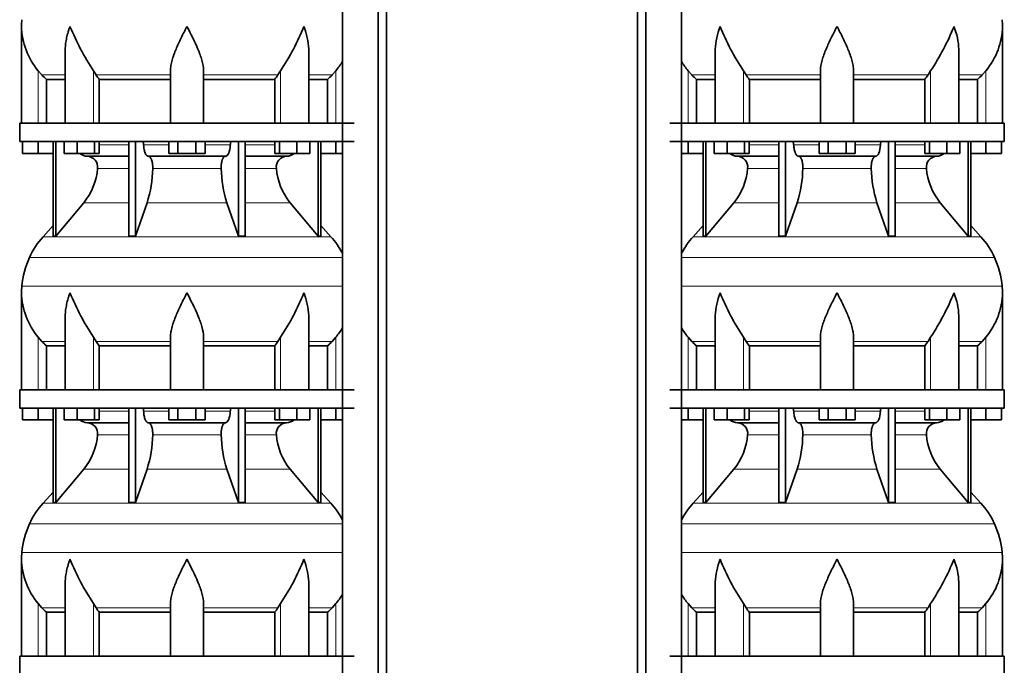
# Model space of a CAD drawing. Header units: millimetres. Extents: x 166 to 773, y -2765 to 2013.
# Tile 15 of 22: x 171 to 707, y 25 to 376. Entities that reach past the tile are written whole.
import ezdxf

# ---------------------------------------------------------------- set-up
doc = ezdxf.new("R2010")
doc.units = ezdxf.units.MM
doc.layers.add('LOW_134-13', color=7, linetype='Continuous')
doc.layers.add('VSI134_DIFFUSORE', color=7, linetype='Continuous')

# ---------------------------------------------------------------- blocks, each defined once
blk = doc.blocks.new('SE')
at = {"layer": 'LOW_134-13', "color": 7, "linetype": 'Continuous', "lineweight": 35}
for p, q in [((346.64, 1499.68), (346.64, -401.82)), ((366.02, -401.82), (366.02, 1499.68)), ((370.57, -401.82), (370.57, 1499.68)), ((346.57, 454.68), (346.57, 319.68)), ((346.57, 309.68), (346.57, 174.68)), ((346.57, 164.68), (346.57, 29.68))]:
    blk.add_line(p, q, dxfattribs=at)
at = {"layer": 'VSI134_DIFFUSORE', "color": 7, "linetype": 'Continuous', "lineweight": 35}
for p, q in [((172.01, 372.42), (172.01, 319.68)), ((195.73, 359.04), (195.73, 319.68)), ((328.28, 319.68), (328.28, 359.04)), ((183.02, 345.98), (181.01, 348.28)), ((212.52, 345.98), (211.09, 348.28)), ((253.01, 319.68), (253.01, 348.28)), ((271.01, 319.68), (271.01, 348.28)), ((312.92, 348.28), (311.5, 345.98)), ((343.01, 348.28), (340.99, 345.98)), ((185.53, 343.54), (195.73, 343.54)), ((185.53, 319.68), (185.53, 343.54)), ((214.3, 343.54), (253.01, 343.54)), ((214.3, 319.68), (214.3, 343.54)), ((271.01, 343.54), (309.72, 343.54)), ((309.72, 343.54), (309.72, 319.68)), ((328.28, 343.54), (338.48, 343.54)), ((338.48, 343.54), (338.48, 319.68)), ((353.01, 319.68), (171.01, 319.68)), ((171.01, 319.68), (171.01, 309.68)), ((171.01, 309.68), (353.01, 309.68)), ((172.51, 303.28), (172.51, 309.68)), ((172.51, 303.28), (172.51, 309.68)), ((181.01, 303.28), (181.01, 309.68)), ((189.18, 309.68), (189.18, 258.23)), ((190.71, 309.68), (190.71, 258.23)), ((195.25, 303.28), (195.25, 309.68)), ((202.19, 303.28), (202.19, 309.68)), ((211.67, 303.28), (211.67, 309.68)), ((214.21, 303.28), (214.21, 309.68)), ((230.31, 309.68), (230.31, 258.23)), ((234, 309.68), (234, 258.23)), ((252.19, 303.28), (252.19, 309.68)), ((257.1, 303.28), (257.1, 309.68)), ((266.91, 303.28), (266.91, 309.68)), ((271.82, 303.28), (271.82, 309.68)), ((290.01, 309.68), (290.01, 258.23)), ((293.7, 309.68), (293.7, 258.23)), ((309.8, 303.28), (309.8, 309.68)), ((312.34, 303.28), (312.34, 309.68)), ((321.82, 303.28), (321.82, 309.68)), ((328.76, 303.28), (328.76, 309.68)), ((333.3, 309.68), (333.3, 258.23)), ((334.83, 309.68), (334.83, 258.23)), ((343.01, 303.28), (343.01, 309.68)), ((181.01, 303.28), (172.51, 303.28)), ((189.18, 303.28), (181.01, 303.28)), ((202.19, 303.28), (195.25, 303.28)), ((211.67, 303.28), (202.19, 303.28)), ((207.83, 301.68), (230.31, 301.68)), ((214.21, 303.28), (211.67, 303.28)), ((241.1, 301.68), (282.91, 301.68)), ((257.1, 303.28), (252.19, 303.28)), ((266.91, 303.28), (257.1, 303.28)), ((271.82, 303.28), (266.91, 303.28)), ((293.7, 301.68), (316.18, 301.68)), ((312.34, 303.28), (309.8, 303.28)), ((321.82, 303.28), (312.34, 303.28)), ((328.76, 303.28), (321.82, 303.28)), ((343.01, 303.28), (334.83, 303.28)), ((346.57, 303.28), (343.01, 303.28)), ((190.71, 258.23), (205.86, 276.44)), ((234, 258.23), (240.28, 276.44)), ((283.73, 276.44), (290.01, 258.23)), ((318.15, 276.44), (333.3, 258.23)), ((189.18, 264), (183.71, 257.93)), ((340.3, 257.93), (334.83, 264)), ((189.18, 258.23), (190.71, 258.23)), ((230.31, 258.23), (234, 258.23)), ((290.01, 258.23), (293.7, 258.23)), ((333.3, 258.23), (334.83, 258.23)), ((172.01, 227.42), (172.01, 174.68)), ((195.73, 214.04), (195.73, 174.68)), ((328.28, 174.68), (328.28, 214.04)), ((183.02, 200.98), (181.01, 203.28)), ((185.53, 198.54), (195.73, 198.54)), ((185.53, 174.68), (185.53, 198.54)), ((212.52, 200.98), (211.09, 203.28)), ((214.3, 198.54), (253.01, 198.54)), ((214.3, 174.68), (214.3, 198.54)), ((253.01, 174.68), (253.01, 203.28)), ((271.01, 174.68), (271.01, 203.28)), ((271.01, 198.54), (309.72, 198.54)), ((309.72, 198.54), (309.72, 174.68)), ((312.92, 203.28), (311.5, 200.98)), ((328.28, 198.54), (338.48, 198.54)), ((338.48, 198.54), (338.48, 174.68)), ((343.01, 203.28), (340.99, 200.98)), ((353.01, 174.68), (171.01, 174.68)), ((171.01, 174.68), (171.01, 164.68)), ((171.01, 164.68), (353.01, 164.68)), ((172.51, 158.28), (172.51, 164.68)), ((172.51, 158.28), (172.51, 164.68)), ((181.01, 158.28), (181.01, 164.68)), ((189.18, 164.68), (189.18, 113.23)), ((190.71, 164.68), (190.71, 113.23)), ((195.25, 158.28), (195.25, 164.68)), ((202.19, 158.28), (202.19, 164.68)), ((211.67, 158.28), (211.67, 164.68)), ((214.21, 158.28), (214.21, 164.68)), ((230.31, 164.68), (230.31, 113.23)), ((234, 164.68), (234, 113.23)), ((252.19, 158.28), (252.19, 164.68)), ((257.1, 158.28), (257.1, 164.68)), ((266.91, 158.28), (266.91, 164.68)), ((271.82, 158.28), (271.82, 164.68)), ((290.01, 164.68), (290.01, 113.23)), ((293.7, 164.68), (293.7, 113.23)), ((309.8, 158.28), (309.8, 164.68)), ((312.34, 158.28), (312.34, 164.68)), ((321.82, 158.28), (321.82, 164.68)), ((328.76, 158.28), (328.76, 164.68)), ((333.3, 164.68), (333.3, 113.23)), ((334.83, 164.68), (334.83, 113.23)), ((343.01, 158.28), (343.01, 164.68)), ((181.01, 158.28), (172.51, 158.28)), ((189.18, 158.28), (181.01, 158.28)), ((202.19, 158.28), (195.25, 158.28)), ((211.67, 158.28), (202.19, 158.28)), ((207.83, 156.68), (230.31, 156.68)), ((214.21, 158.28), (211.67, 158.28)), ((241.1, 156.68), (282.91, 156.68)), ((257.1, 158.28), (252.19, 158.28)), ((266.91, 158.28), (257.1, 158.28)), ((271.82, 158.28), (266.91, 158.28)), ((293.7, 156.68), (316.18, 156.68)), ((312.34, 158.28), (309.8, 158.28)), ((321.82, 158.28), (312.34, 158.28)), ((328.76, 158.28), (321.82, 158.28)), ((343.01, 158.28), (334.83, 158.28)), ((346.57, 158.28), (343.01, 158.28)), ((190.71, 113.23), (205.86, 131.44)), ((234, 113.23), (240.28, 131.44)), ((283.73, 131.44), (290.01, 113.23)), ((318.15, 131.44), (333.3, 113.23)), ((189.18, 119), (183.71, 112.93)), ((340.3, 112.93), (334.83, 119)), ((189.18, 113.23), (190.71, 113.23)), ((230.31, 113.23), (234, 113.23)), ((290.01, 113.23), (293.7, 113.23)), ((333.3, 113.23), (334.83, 113.23)), ((172.01, 82.42), (172.01, 29.68)), ((195.73, 69.04), (195.73, 29.68)), ((328.28, 29.68), (328.28, 69.04)), ((183.02, 55.98), (181.01, 58.28)), ((212.52, 55.98), (211.09, 58.28)), ((253.01, 29.68), (253.01, 58.28)), ((271.01, 29.68), (271.01, 58.28)), ((312.92, 58.28), (311.5, 55.98)), ((343.01, 58.28), (340.99, 55.98)), ((185.53, 53.54), (195.73, 53.54)), ((185.53, 29.68), (185.53, 53.54)), ((214.3, 53.54), (253.01, 53.54)), ((214.3, 29.68), (214.3, 53.54)), ((271.01, 53.54), (309.72, 53.54)), ((309.72, 53.54), (309.72, 29.68)), ((328.28, 53.54), (338.48, 53.54)), ((338.48, 53.54), (338.48, 29.68)), ((353.01, 29.68), (171.01, 29.68)), ((171.01, 29.68), (171.01, 19.68))]:
    blk.add_line(p, q, dxfattribs=at)
at = {"layer": 'VSI134_DIFFUSORE', "color": 4, "linetype": 'Continuous', "lineweight": 9}
for p, q in [((181.01, 319.68), (181.01, 348.28)), ((211.09, 319.68), (211.09, 348.28)), ((312.92, 319.68), (312.92, 348.28)), ((343.01, 319.68), (343.01, 348.28)), ((183.02, 345.98), (195.73, 345.98)), ((212.52, 345.98), (253.01, 345.98)), ((271.01, 345.98), (311.5, 345.98)), ((328.28, 345.98), (340.99, 345.98)), ((214.21, 307.91), (230.31, 307.91)), ((238.43, 307.91), (252.19, 307.91)), ((271.82, 307.91), (285.58, 307.91)), ((293.7, 307.91), (309.8, 307.91)), ((230.31, 295.14), (213.38, 295.14)), ((280.62, 295.14), (243.39, 295.14)), ((310.63, 295.14), (293.7, 295.14)), ((205.86, 276.44), (230.31, 276.44)), ((240.28, 276.44), (283.73, 276.44)), ((293.7, 276.44), (318.15, 276.44)), ((183.71, 257.93), (340.3, 257.93)), ((346.57, 246.67), (176.34, 246.67)), ((172.18, 231.04), (346.57, 231.04)), ((181.01, 174.68), (181.01, 203.28)), ((183.02, 200.98), (195.73, 200.98)), ((211.09, 174.68), (211.09, 203.28)), ((212.52, 200.98), (253.01, 200.98)), ((271.01, 200.98), (311.5, 200.98)), ((312.92, 174.68), (312.92, 203.28)), ((328.28, 200.98), (340.99, 200.98)), ((343.01, 174.68), (343.01, 203.28)), ((214.21, 162.91), (230.31, 162.91)), ((238.43, 162.91), (252.19, 162.91)), ((271.82, 162.91), (285.58, 162.91)), ((293.7, 162.91), (309.8, 162.91)), ((230.31, 150.14), (213.38, 150.14)), ((280.62, 150.14), (243.39, 150.14)), ((310.63, 150.14), (293.7, 150.14)), ((205.86, 131.44), (230.31, 131.44)), ((240.28, 131.44), (283.73, 131.44)), ((293.7, 131.44), (318.15, 131.44)), ((183.71, 112.93), (340.3, 112.93)), ((346.57, 101.67), (176.34, 101.67)), ((172.18, 86.04), (346.57, 86.04)), ((181.01, 29.68), (181.01, 58.28)), ((183.02, 55.98), (195.73, 55.98)), ((211.09, 29.68), (211.09, 58.28)), ((212.52, 55.98), (253.01, 55.98)), ((271.01, 55.98), (311.5, 55.98)), ((312.92, 29.68), (312.92, 58.28)), ((328.28, 55.98), (340.99, 55.98)), ((343.01, 29.68), (343.01, 58.28))]:
    blk.add_line(p, q, dxfattribs=at)
at = {"layer": 'VSI134_DIFFUSORE', "color": 7, "linetype": 'Continuous', "lineweight": 35}
for centre, radius, start, end in [((210.51, 372.41), 38.5, 174.5826, 180.0352), ((210.7, 373.09), 38.7, 181.0159, 219.8906), ((336.7, 429.95), 149.83, 202.585, 213.0327), ((201.79, 422.31), 133.53, 326.3278, 338.0546), ((313.31, 373.09), 38.7, 320.1094, 329.446), ((245.66, 368.22), 39.91, 213.8601, 218.2043), ((278.38, 368.2), 39.88, 321.7938, 326.1418), ((208.06, 308.36), 6.68, 229.5852, 268.0094), ((207.55, 295.82), 5.87, 353.3223, 87.2173), ((316.44, 295.84), 5.85, 92.5772, 186.8833), ((315.95, 308.36), 6.68, 271.9979, 310.3729), ((180.07, 297.66), 33.4, 320.5472, 355.6594), ((178.44, 296.34), 64.97, 342.1602, 358.9354), ((347.08, 296.59), 66.48, 181.2569, 197.6475), ((344.04, 297.71), 33.51, 184.3996, 219.3938), ((216.41, 228.48), 44, 138, 155.5912), ((307.61, 228.48), 44, 27.6842, 42), ((220.96, 226.42), 49, 155.5912, 174.5826), ((210.51, 227.41), 38.5, 174.5826, 180.0352), ((210.7, 228.09), 38.7, 181.0159, 219.8906), ((336.7, 284.95), 149.83, 202.585, 213.0327), ((201.79, 277.31), 133.53, 326.3278, 338.0546), ((313.31, 228.09), 38.7, 320.1094, 329.446), ((245.66, 223.22), 39.91, 213.8601, 218.2043), ((278.38, 223.2), 39.88, 321.7938, 326.1418), ((208.06, 163.36), 6.68, 229.5852, 268.0094), ((207.55, 150.82), 5.87, 353.3223, 87.2173), ((316.44, 150.84), 5.85, 92.5772, 186.8833), ((315.95, 163.36), 6.68, 271.9979, 310.3729), ((180.07, 152.66), 33.4, 320.5472, 355.6594), ((178.44, 151.34), 64.97, 342.1602, 358.9354), ((347.08, 151.59), 66.48, 181.2569, 197.6475), ((344.04, 152.71), 33.51, 184.3996, 219.3938), ((216.41, 83.48), 44, 138, 155.5912), ((307.61, 83.48), 44, 27.6842, 42), ((220.96, 81.42), 49, 155.5912, 174.5826), ((210.51, 82.41), 38.5, 174.5826, 180.0352), ((210.7, 83.09), 38.7, 181.0159, 219.8906), ((336.7, 139.95), 149.83, 202.585, 213.0327), ((201.79, 132.31), 133.53, 326.3278, 338.0546), ((313.31, 83.09), 38.7, 320.1094, 329.446), ((245.66, 78.22), 39.91, 213.8601, 218.2043), ((278.38, 78.2), 39.88, 321.7938, 326.1418)]:
    blk.add_arc(centre, radius, start, end, dxfattribs=at)
for points, knots in [([(198.37, 372.41), (198.27, 372.15), (198.18, 371.89), (198, 371.36), (197.91, 371.1), (197.66, 370.32), (197.5, 369.8), (197.04, 368.24), (196.77, 367.21), (196.32, 365.13), (196.14, 364.09), (195.87, 362.04), (195.78, 361.02), (195.74, 359.68), (195.73, 359.36), (195.73, 359.03)], [0, 0, 0, 0, 0.03125, 0.03125, 0.0625, 0.0625, 0.125, 0.125, 0.25, 0.25, 0.375, 0.375, 0.5, 0.5, 0.5400162, 0.5400162, 0.5400162, 0.5400162]), ([(262.01, 372.41), (261.87, 372.15), (261.74, 371.89), (261.47, 371.36), (261.34, 371.1), (260.94, 370.32), (260.68, 369.8), (259.89, 368.24), (259.38, 367.21), (258.36, 365.13), (257.87, 364.09), (256.92, 362.04), (256.47, 361.02), (255.62, 358.99), (255.23, 357.98), (254.69, 356.48), (254.51, 355.98), (254.19, 354.98), (254.04, 354.48), (253.63, 353), (253.41, 352.03), (253.1, 350.13), (253.01, 349.19), (253.01, 348.28)], [0, 0, 0, 0, 0.03125, 0.03125, 0.0625, 0.0625, 0.125, 0.125, 0.25, 0.25, 0.375, 0.375, 0.5, 0.5, 0.625, 0.625, 0.6875, 0.6875, 0.75, 0.75, 0.875, 0.875, 1, 1, 1, 1]), ([(271.01, 348.28), (271.01, 350.11), (270.66, 352.01), (269.56, 355.96), (268.81, 357.97), (266.27, 364.05), (264.12, 368.26), (262.01, 372.41)], [0, 0, 0, 0, 0.25, 0.25, 0.5, 0.5, 1, 1, 1, 1]), ([(328.28, 359.03), (328.28, 359.37), (328.27, 359.71), (328.19, 362.1), (327.91, 364.14), (327.23, 367.22), (326.97, 368.25), (326.52, 369.8), (326.35, 370.32), (326.1, 371.1), (325.97, 371.49), (325.83, 371.89), (325.74, 372.15), (325.69, 372.28), (325.65, 372.41)], [0.4588627, 0.4588627, 0.4588627, 0.4588627, 0.5, 0.5, 0.75, 0.75, 0.875, 0.875, 0.9375, 0.9375, 0.96875, 0.984375, 0.984375, 1, 1, 1, 1]), ([(237.67, 309.68), (237.72, 309.68), (237.76, 309.67), (237.86, 309.63), (237.9, 309.6), (238.03, 309.47), (238.11, 309.34), (238.25, 309.01), (238.31, 308.82), (238.39, 308.39), (238.42, 308.15), (238.43, 307.91)], [0, 0, 0, 0, 0.125, 0.125, 0.25, 0.25, 0.5, 0.5, 0.75, 0.75, 1, 1, 1, 1]), ([(241.1, 301.68), (240.93, 301.68), (240.77, 301.72), (240.53, 301.84), (240.45, 301.89), (240.29, 302), (240.22, 302.07), (239.99, 302.29), (239.84, 302.48), (239.56, 302.93), (239.43, 303.18), (239.19, 303.74), (239.08, 304.06), (238.88, 304.73), (238.79, 305.09), (238.64, 305.84), (238.58, 306.24), (238.48, 307.06), (238.45, 307.48), (238.43, 307.91)], [0, 0, 0, 0, 0.125, 0.125, 0.1875, 0.1875, 0.25, 0.25, 0.375, 0.375, 0.5, 0.5, 0.625, 0.625, 0.75, 0.75, 0.875, 0.875, 1, 1, 1, 1]), ([(285.58, 307.91), (285.5, 306.2), (285.19, 304.6), (284.21, 302.33), (283.56, 301.68), (282.91, 301.68)], [0, 0, 0, 0, 0.5, 0.5, 1, 1, 1, 1]), ([(285.58, 307.91), (285.59, 308.15), (285.62, 308.38), (285.68, 308.71), (285.71, 308.81), (285.76, 309), (285.79, 309.09), (285.86, 309.26), (285.9, 309.33), (285.98, 309.45), (286.02, 309.51), (286.11, 309.6), (286.15, 309.63), (286.25, 309.67), (286.29, 309.68), (286.34, 309.68)], [0, 0, 0, 0, 0.25, 0.25, 0.375, 0.375, 0.5, 0.5, 0.625, 0.625, 0.75, 0.75, 0.875, 0.875, 1, 1, 1, 1]), ([(241.1, 301.68), (241.18, 301.68), (241.26, 301.67), (241.42, 301.63), (241.49, 301.6), (241.73, 301.47), (241.88, 301.34), (242.17, 301), (242.31, 300.8), (242.5, 300.44), (242.57, 300.31), (242.69, 300.03), (242.74, 299.88), (242.9, 299.42), (243, 299.09), (243.12, 298.55), (243.16, 298.37), (243.22, 297.99), (243.25, 297.8), (243.33, 297.21), (243.37, 296.8), (243.41, 295.97), (243.41, 295.55), (243.39, 295.14)], [0, 0, 0, 0, 0.0625, 0.0625, 0.125, 0.125, 0.25, 0.25, 0.375, 0.375, 0.4375, 0.4375, 0.5, 0.5, 0.625, 0.625, 0.6875, 0.6875, 0.75, 0.75, 0.875, 0.875, 1, 1, 1, 1]), ([(280.62, 295.14), (280.6, 295.55), (280.61, 295.97), (280.63, 296.59), (280.65, 296.79), (280.68, 297.2), (280.71, 297.4), (280.78, 297.99), (280.85, 298.37), (280.97, 298.91), (281.02, 299.08), (281.11, 299.42), (281.21, 299.74), (281.32, 300.03), (281.44, 300.3), (281.51, 300.44), (281.7, 300.8), (281.84, 301.01), (282.13, 301.34), (282.29, 301.47), (282.6, 301.64), (282.75, 301.68), (282.91, 301.68)], [0, 0, 0, 0, 0.125, 0.125, 0.1875, 0.1875, 0.25, 0.25, 0.375, 0.375, 0.4375, 0.4375, 0.5, 0.5625, 0.5625, 0.625, 0.625, 0.75, 0.75, 0.875, 0.875, 1, 1, 1, 1]), ([(198.37, 227.41), (198.27, 227.15), (198.18, 226.89), (198, 226.36), (197.91, 226.1), (197.66, 225.32), (197.5, 224.8), (197.04, 223.24), (196.77, 222.21), (196.32, 220.13), (196.14, 219.09), (195.87, 217.04), (195.78, 216.02), (195.74, 214.68), (195.73, 214.36), (195.73, 214.03)], [0, 0, 0, 0, 0.03125, 0.03125, 0.0625, 0.0625, 0.125, 0.125, 0.25, 0.25, 0.375, 0.375, 0.5, 0.5, 0.5400162, 0.5400162, 0.5400162, 0.5400162]), ([(262.01, 227.41), (261.87, 227.15), (261.74, 226.89), (261.47, 226.36), (261.34, 226.1), (260.94, 225.32), (260.68, 224.8), (259.89, 223.24), (259.38, 222.21), (258.36, 220.13), (257.87, 219.09), (256.92, 217.04), (256.47, 216.02), (255.62, 213.99), (255.23, 212.98), (254.69, 211.48), (254.51, 210.98), (254.19, 209.98), (254.04, 209.48), (253.63, 208), (253.41, 207.03), (253.1, 205.13), (253.01, 204.19), (253.01, 203.28)], [0, 0, 0, 0, 0.03125, 0.03125, 0.0625, 0.0625, 0.125, 0.125, 0.25, 0.25, 0.375, 0.375, 0.5, 0.5, 0.625, 0.625, 0.6875, 0.6875, 0.75, 0.75, 0.875, 0.875, 1, 1, 1, 1]), ([(271.01, 203.28), (271.01, 205.11), (270.66, 207.01), (269.56, 210.96), (268.81, 212.97), (266.27, 219.05), (264.12, 223.26), (262.01, 227.41)], [0, 0, 0, 0, 0.25, 0.25, 0.5, 0.5, 1, 1, 1, 1]), ([(328.28, 214.03), (328.28, 214.37), (328.27, 214.71), (328.19, 217.1), (327.91, 219.14), (327.23, 222.22), (326.97, 223.25), (326.52, 224.8), (326.35, 225.32), (326.1, 226.1), (325.97, 226.49), (325.83, 226.89), (325.74, 227.15), (325.69, 227.28), (325.65, 227.41)], [0.4588627, 0.4588627, 0.4588627, 0.4588627, 0.5, 0.5, 0.75, 0.75, 0.875, 0.875, 0.9375, 0.9375, 0.96875, 0.984375, 0.984375, 1, 1, 1, 1]), ([(237.67, 164.68), (237.72, 164.68), (237.76, 164.67), (237.86, 164.63), (237.9, 164.6), (238.03, 164.47), (238.11, 164.34), (238.25, 164.01), (238.31, 163.82), (238.39, 163.39), (238.42, 163.15), (238.43, 162.91)], [0, 0, 0, 0, 0.125, 0.125, 0.25, 0.25, 0.5, 0.5, 0.75, 0.75, 1, 1, 1, 1]), ([(241.1, 156.68), (240.93, 156.68), (240.77, 156.72), (240.53, 156.84), (240.45, 156.89), (240.29, 157), (240.22, 157.07), (239.99, 157.29), (239.84, 157.48), (239.56, 157.93), (239.43, 158.18), (239.19, 158.74), (239.08, 159.06), (238.88, 159.73), (238.79, 160.09), (238.64, 160.84), (238.58, 161.24), (238.48, 162.06), (238.45, 162.48), (238.43, 162.91)], [0, 0, 0, 0, 0.125, 0.125, 0.1875, 0.1875, 0.25, 0.25, 0.375, 0.375, 0.5, 0.5, 0.625, 0.625, 0.75, 0.75, 0.875, 0.875, 1, 1, 1, 1]), ([(285.58, 162.91), (285.5, 161.2), (285.19, 159.6), (284.21, 157.33), (283.56, 156.68), (282.91, 156.68)], [0, 0, 0, 0, 0.5, 0.5, 1, 1, 1, 1]), ([(285.58, 162.91), (285.59, 163.15), (285.62, 163.38), (285.68, 163.71), (285.71, 163.81), (285.76, 164), (285.79, 164.09), (285.86, 164.26), (285.9, 164.33), (285.98, 164.45), (286.02, 164.51), (286.11, 164.6), (286.15, 164.63), (286.25, 164.67), (286.29, 164.68), (286.34, 164.68)], [0, 0, 0, 0, 0.25, 0.25, 0.375, 0.375, 0.5, 0.5, 0.625, 0.625, 0.75, 0.75, 0.875, 0.875, 1, 1, 1, 1]), ([(241.1, 156.68), (241.18, 156.68), (241.26, 156.67), (241.42, 156.63), (241.49, 156.6), (241.73, 156.47), (241.88, 156.34), (242.17, 156), (242.31, 155.8), (242.5, 155.44), (242.57, 155.31), (242.69, 155.03), (242.74, 154.88), (242.9, 154.42), (243, 154.09), (243.12, 153.55), (243.16, 153.37), (243.22, 152.99), (243.25, 152.8), (243.33, 152.21), (243.37, 151.8), (243.41, 150.97), (243.41, 150.55), (243.39, 150.14)], [0, 0, 0, 0, 0.0625, 0.0625, 0.125, 0.125, 0.25, 0.25, 0.375, 0.375, 0.4375, 0.4375, 0.5, 0.5, 0.625, 0.625, 0.6875, 0.6875, 0.75, 0.75, 0.875, 0.875, 1, 1, 1, 1]), ([(280.62, 150.14), (280.6, 150.55), (280.61, 150.97), (280.63, 151.59), (280.65, 151.79), (280.68, 152.2), (280.71, 152.4), (280.78, 152.99), (280.85, 153.37), (280.97, 153.91), (281.02, 154.08), (281.11, 154.42), (281.21, 154.74), (281.32, 155.03), (281.44, 155.3), (281.51, 155.44), (281.7, 155.8), (281.84, 156.01), (282.13, 156.34), (282.29, 156.47), (282.6, 156.64), (282.75, 156.68), (282.91, 156.68)], [0, 0, 0, 0, 0.125, 0.125, 0.1875, 0.1875, 0.25, 0.25, 0.375, 0.375, 0.4375, 0.4375, 0.5, 0.5625, 0.5625, 0.625, 0.625, 0.75, 0.75, 0.875, 0.875, 1, 1, 1, 1]), ([(198.37, 82.41), (198.27, 82.15), (198.18, 81.89), (198, 81.36), (197.91, 81.1), (197.66, 80.32), (197.5, 79.8), (197.04, 78.24), (196.77, 77.21), (196.32, 75.13), (196.14, 74.09), (195.87, 72.04), (195.78, 71.02), (195.74, 69.68), (195.73, 69.36), (195.73, 69.03)], [0, 0, 0, 0, 0.03125, 0.03125, 0.0625, 0.0625, 0.125, 0.125, 0.25, 0.25, 0.375, 0.375, 0.5, 0.5, 0.5400162, 0.5400162, 0.5400162, 0.5400162]), ([(262.01, 82.41), (261.87, 82.15), (261.74, 81.89), (261.47, 81.36), (261.34, 81.1), (260.94, 80.32), (260.68, 79.8), (259.89, 78.24), (259.38, 77.21), (258.36, 75.13), (257.87, 74.09), (256.92, 72.04), (256.47, 71.02), (255.62, 68.99), (255.23, 67.98), (254.69, 66.48), (254.51, 65.98), (254.19, 64.98), (254.04, 64.48), (253.63, 63), (253.41, 62.03), (253.1, 60.13), (253.01, 59.19), (253.01, 58.28)], [0, 0, 0, 0, 0.03125, 0.03125, 0.0625, 0.0625, 0.125, 0.125, 0.25, 0.25, 0.375, 0.375, 0.5, 0.5, 0.625, 0.625, 0.6875, 0.6875, 0.75, 0.75, 0.875, 0.875, 1, 1, 1, 1]), ([(271.01, 58.28), (271.01, 60.11), (270.66, 62.01), (269.56, 65.96), (268.81, 67.97), (266.27, 74.05), (264.12, 78.26), (262.01, 82.41)], [0, 0, 0, 0, 0.25, 0.25, 0.5, 0.5, 1, 1, 1, 1]), ([(328.28, 69.03), (328.28, 69.37), (328.27, 69.71), (328.19, 72.1), (327.91, 74.14), (327.23, 77.22), (326.97, 78.25), (326.52, 79.8), (326.35, 80.32), (326.1, 81.1), (325.97, 81.49), (325.83, 81.89), (325.74, 82.15), (325.69, 82.28), (325.65, 82.41)], [0.4588627, 0.4588627, 0.4588627, 0.4588627, 0.5, 0.5, 0.75, 0.75, 0.875, 0.875, 0.9375, 0.9375, 0.96875, 0.984375, 0.984375, 1, 1, 1, 1])]:
    blk.add_open_spline(points, degree=3, knots=knots, dxfattribs=at)
for points in [[(185.53, 343.54), (184.66, 344.32), (183.82, 345.14), (183.02, 345.98)], [(340.99, 345.98), (340.19, 345.14), (339.35, 344.32), (338.48, 343.54)], [(185.53, 198.54), (184.66, 199.32), (183.82, 200.14), (183.02, 200.98)], [(340.99, 200.98), (340.19, 200.14), (339.35, 199.32), (338.48, 198.54)], [(185.53, 53.54), (184.66, 54.32), (183.82, 55.14), (183.02, 55.98)], [(340.99, 55.98), (340.19, 55.14), (339.35, 54.32), (338.48, 53.54)]]:
    blk.add_open_spline(points, degree=3, dxfattribs=at)
blk = doc.blocks.new('SE3')
at = {"layer": 'LOW_134-13', "color": 7, "linetype": 'Continuous', "lineweight": 35}
for p, q in [((507.09, -401.82), (507.09, 1499.68)), ((511.64, -401.82), (511.64, 1499.68)), ((531.03, 1499.68), (531.03, -401.82)), ((531.1, 454.68), (531.1, 319.68)), ((531.1, 309.68), (531.1, 174.68)), ((531.1, 164.68), (531.1, 29.68))]:
    blk.add_line(p, q, dxfattribs=at)
at = {"layer": 'VSI134_DIFFUSORE', "color": 7, "linetype": 'Continuous', "lineweight": 35}
for p, q in [((705.66, 319.68), (705.66, 372.42)), ((549.38, 359.04), (549.38, 319.68)), ((681.94, 319.68), (681.94, 359.04)), ((536.67, 345.98), (534.66, 348.28)), ((566.17, 345.98), (564.75, 348.28)), ((606.66, 319.68), (606.66, 348.28)), ((624.66, 319.68), (624.66, 348.28)), ((666.57, 348.28), (665.15, 345.98)), ((696.66, 348.28), (694.65, 345.98)), ((539.19, 343.54), (549.38, 343.54)), ((539.19, 319.68), (539.19, 343.54)), ((567.95, 343.54), (606.66, 343.54)), ((567.95, 319.68), (567.95, 343.54)), ((624.66, 343.54), (663.37, 343.54)), ((663.37, 343.54), (663.37, 319.68)), ((681.94, 343.54), (692.13, 343.54)), ((692.13, 343.54), (692.13, 319.68)), ((706.66, 319.68), (524.66, 319.68)), ((706.66, 309.68), (706.66, 319.68)), ((524.66, 309.68), (706.66, 309.68)), ((534.66, 303.28), (534.66, 309.68)), ((542.83, 309.68), (542.83, 258.23)), ((544.36, 309.68), (544.36, 258.23)), ((548.9, 303.28), (548.9, 309.68)), ((555.84, 303.28), (555.84, 309.68)), ((565.32, 303.28), (565.32, 309.68)), ((567.87, 303.28), (567.87, 309.68)), ((583.96, 309.68), (583.96, 258.23)), ((587.66, 309.68), (587.66, 258.23)), ((605.85, 303.28), (605.85, 309.68)), ((610.75, 303.28), (610.75, 309.68)), ((620.57, 303.28), (620.57, 309.68)), ((625.48, 303.28), (625.48, 309.68)), ((643.66, 309.68), (643.66, 258.23)), ((647.36, 309.68), (647.36, 258.23)), ((663.46, 303.28), (663.46, 309.68)), ((666, 303.28), (666, 309.68)), ((675.48, 303.28), (675.48, 309.68)), ((682.42, 303.28), (682.42, 309.68)), ((686.96, 309.68), (686.96, 258.23)), ((688.49, 309.68), (688.49, 258.23)), ((696.66, 303.28), (696.66, 309.68)), ((705.16, 303.28), (705.16, 309.68)), ((534.66, 303.28), (531.1, 303.28)), ((542.83, 303.28), (534.66, 303.28)), ((555.84, 303.28), (548.9, 303.28)), ((565.32, 303.28), (555.84, 303.28)), ((561.49, 301.68), (583.96, 301.68)), ((567.87, 303.28), (565.32, 303.28)), ((594.75, 301.68), (636.57, 301.68)), ((610.75, 303.28), (605.85, 303.28)), ((620.57, 303.28), (610.75, 303.28)), ((625.48, 303.28), (620.57, 303.28)), ((647.36, 301.68), (669.83, 301.68)), ((666, 303.28), (663.46, 303.28)), ((675.48, 303.28), (666, 303.28)), ((682.42, 303.28), (675.48, 303.28)), ((696.66, 303.28), (688.49, 303.28)), ((705.16, 303.28), (696.66, 303.28)), ((544.36, 258.23), (559.52, 276.44)), ((587.66, 258.23), (593.94, 276.44)), ((637.38, 276.44), (643.66, 258.23)), ((671.8, 276.44), (686.96, 258.23)), ((542.83, 264), (537.36, 257.93)), ((693.96, 257.93), (688.49, 264)), ((542.83, 258.23), (544.36, 258.23)), ((583.96, 258.23), (587.66, 258.23)), ((643.66, 258.23), (647.36, 258.23)), ((686.96, 258.23), (688.49, 258.23)), ((705.66, 174.68), (705.66, 227.42)), ((549.38, 214.04), (549.38, 174.68)), ((681.94, 174.68), (681.94, 214.04)), ((536.67, 200.98), (534.66, 203.28)), ((539.19, 198.54), (549.38, 198.54)), ((539.19, 174.68), (539.19, 198.54)), ((566.17, 200.98), (564.75, 203.28)), ((567.95, 198.54), (606.66, 198.54)), ((567.95, 174.68), (567.95, 198.54)), ((606.66, 174.68), (606.66, 203.28)), ((624.66, 174.68), (624.66, 203.28)), ((624.66, 198.54), (663.37, 198.54)), ((663.37, 198.54), (663.37, 174.68)), ((666.57, 203.28), (665.15, 200.98)), ((681.94, 198.54), (692.13, 198.54)), ((692.13, 198.54), (692.13, 174.68)), ((696.66, 203.28), (694.65, 200.98)), ((706.66, 174.68), (524.66, 174.68)), ((706.66, 164.68), (706.66, 174.68)), ((524.66, 164.68), (706.66, 164.68)), ((534.66, 158.28), (534.66, 164.68)), ((542.83, 164.68), (542.83, 113.23)), ((544.36, 164.68), (544.36, 113.23)), ((548.9, 158.28), (548.9, 164.68)), ((555.84, 158.28), (555.84, 164.68)), ((565.32, 158.28), (565.32, 164.68)), ((567.87, 158.28), (567.87, 164.68)), ((583.96, 164.68), (583.96, 113.23)), ((587.66, 164.68), (587.66, 113.23)), ((605.85, 158.28), (605.85, 164.68)), ((610.75, 158.28), (610.75, 164.68)), ((620.57, 158.28), (620.57, 164.68)), ((625.48, 158.28), (625.48, 164.68)), ((643.66, 164.68), (643.66, 113.23)), ((647.36, 164.68), (647.36, 113.23)), ((663.46, 158.28), (663.46, 164.68)), ((666, 158.28), (666, 164.68)), ((675.48, 158.28), (675.48, 164.68)), ((682.42, 158.28), (682.42, 164.68)), ((686.96, 164.68), (686.96, 113.23)), ((688.49, 164.68), (688.49, 113.23)), ((696.66, 158.28), (696.66, 164.68)), ((705.16, 158.28), (705.16, 164.68)), ((534.66, 158.28), (531.1, 158.28)), ((542.83, 158.28), (534.66, 158.28)), ((555.84, 158.28), (548.9, 158.28)), ((565.32, 158.28), (555.84, 158.28)), ((561.49, 156.68), (583.96, 156.68)), ((567.87, 158.28), (565.32, 158.28)), ((594.75, 156.68), (636.57, 156.68)), ((610.75, 158.28), (605.85, 158.28)), ((620.57, 158.28), (610.75, 158.28)), ((625.48, 158.28), (620.57, 158.28)), ((647.36, 156.68), (669.83, 156.68)), ((666, 158.28), (663.46, 158.28)), ((675.48, 158.28), (666, 158.28)), ((682.42, 158.28), (675.48, 158.28)), ((696.66, 158.28), (688.49, 158.28)), ((705.16, 158.28), (696.66, 158.28)), ((544.36, 113.23), (559.52, 131.44)), ((587.66, 113.23), (593.94, 131.44)), ((637.38, 131.44), (643.66, 113.23)), ((671.8, 131.44), (686.96, 113.23)), ((542.83, 119), (537.36, 112.93)), ((693.96, 112.93), (688.49, 119)), ((542.83, 113.23), (544.36, 113.23)), ((583.96, 113.23), (587.66, 113.23)), ((643.66, 113.23), (647.36, 113.23)), ((686.96, 113.23), (688.49, 113.23)), ((705.66, 29.68), (705.66, 82.42)), ((549.38, 69.04), (549.38, 29.68)), ((681.94, 29.68), (681.94, 69.04)), ((536.67, 55.98), (534.66, 58.28)), ((566.17, 55.98), (564.75, 58.28)), ((606.66, 29.68), (606.66, 58.28)), ((624.66, 29.68), (624.66, 58.28)), ((666.57, 58.28), (665.15, 55.98)), ((696.66, 58.28), (694.65, 55.98)), ((539.19, 53.54), (549.38, 53.54)), ((539.19, 29.68), (539.19, 53.54)), ((567.95, 53.54), (606.66, 53.54)), ((567.95, 29.68), (567.95, 53.54)), ((624.66, 53.54), (663.37, 53.54)), ((663.37, 53.54), (663.37, 29.68)), ((681.94, 53.54), (692.13, 53.54)), ((692.13, 53.54), (692.13, 29.68)), ((706.66, 29.68), (524.66, 29.68)), ((706.66, 19.68), (706.66, 29.68))]:
    blk.add_line(p, q, dxfattribs=at)
at = {"layer": 'VSI134_DIFFUSORE', "color": 4, "linetype": 'Continuous', "lineweight": 9}
for p, q in [((534.66, 319.68), (534.66, 348.28)), ((564.75, 319.68), (564.75, 348.28)), ((666.57, 319.68), (666.57, 348.28)), ((696.66, 319.68), (696.66, 348.28)), ((549.38, 345.98), (536.67, 345.98)), ((606.66, 345.98), (566.17, 345.98)), ((624.66, 345.98), (665.15, 345.98)), ((681.94, 345.98), (694.65, 345.98)), ((567.87, 307.91), (583.96, 307.91)), ((592.09, 307.91), (605.85, 307.91)), ((625.48, 307.91), (639.23, 307.91)), ((647.36, 307.91), (663.46, 307.91)), ((583.96, 295.14), (567.03, 295.14)), ((634.27, 295.14), (597.05, 295.14)), ((664.29, 295.14), (647.36, 295.14)), ((559.52, 276.44), (583.96, 276.44)), ((593.94, 276.44), (637.38, 276.44)), ((647.36, 276.44), (671.8, 276.44)), ((537.36, 257.93), (693.96, 257.93)), ((701.33, 246.67), (531.1, 246.67)), ((531.1, 231.04), (705.49, 231.04)), ((534.66, 174.68), (534.66, 203.28)), ((549.38, 200.98), (536.67, 200.98)), ((564.75, 174.68), (564.75, 203.28)), ((606.66, 200.98), (566.17, 200.98)), ((624.66, 200.98), (665.15, 200.98)), ((666.57, 174.68), (666.57, 203.28)), ((681.94, 200.98), (694.65, 200.98)), ((696.66, 174.68), (696.66, 203.28)), ((567.87, 162.91), (583.96, 162.91)), ((592.09, 162.91), (605.85, 162.91)), ((625.48, 162.91), (639.23, 162.91)), ((647.36, 162.91), (663.46, 162.91)), ((583.96, 150.14), (567.03, 150.14)), ((634.27, 150.14), (597.05, 150.14)), ((664.29, 150.14), (647.36, 150.14)), ((559.52, 131.44), (583.96, 131.44)), ((593.94, 131.44), (637.38, 131.44)), ((647.36, 131.44), (671.8, 131.44)), ((537.36, 112.93), (693.96, 112.93)), ((701.33, 101.67), (531.1, 101.67)), ((531.1, 86.04), (705.49, 86.04)), ((534.66, 29.68), (534.66, 58.28)), ((549.38, 55.98), (536.67, 55.98)), ((564.75, 29.68), (564.75, 58.28)), ((606.66, 55.98), (566.17, 55.98)), ((624.66, 55.98), (665.15, 55.98)), ((666.57, 29.68), (666.57, 58.28)), ((681.94, 55.98), (694.65, 55.98)), ((696.66, 29.68), (696.66, 58.28))]:
    blk.add_line(p, q, dxfattribs=at)
at = {"layer": 'VSI134_DIFFUSORE', "color": 7, "linetype": 'Continuous', "lineweight": 35}
for centre, radius, start, end in [((667.16, 372.41), 38.5, 359.9861, 5.4174), ((677.84, 423.35), 135.74, 202.0412, 213.5763), ((553.48, 423.35), 135.74, 326.4237, 337.9588), ((666.97, 373.09), 38.7, 320.1094, 358.9842), ((564.35, 373.09), 38.7, 210.5496, 219.8906), ((599.28, 368.2), 39.88, 213.8582, 218.2062), ((632.04, 368.2), 39.88, 321.7938, 326.1418), ((561.72, 308.36), 6.68, 229.5852, 268.0094), ((561.2, 295.82), 5.87, 353.3223, 87.2173), ((670.1, 295.84), 5.85, 92.5772, 186.8833), ((669.6, 308.36), 6.68, 271.9979, 310.3729), ((533.73, 297.66), 33.4, 320.5472, 355.6594), ((532.09, 296.34), 64.97, 342.1602, 358.9354), ((700.74, 296.59), 66.48, 181.2569, 197.6475), ((697.7, 297.71), 33.51, 184.3996, 219.3938), ((570.06, 228.48), 44, 138, 152.3158), ((661.26, 228.48), 44, 24.4088, 42), ((656.71, 226.42), 49, 5.4174, 24.4088), ((667.16, 227.41), 38.5, 359.9861, 5.4174), ((677.84, 278.35), 135.74, 202.0412, 213.5763), ((553.48, 278.35), 135.74, 326.4237, 337.9588), ((666.97, 228.09), 38.7, 320.1094, 358.9842), ((564.35, 228.09), 38.7, 210.5496, 219.8906), ((599.28, 223.2), 39.88, 213.8582, 218.2062), ((632.04, 223.2), 39.88, 321.7938, 326.1418), ((561.72, 163.36), 6.68, 229.5852, 268.0094), ((561.2, 150.82), 5.87, 353.3223, 87.2173), ((670.1, 150.84), 5.85, 92.5772, 186.8833), ((669.6, 163.36), 6.68, 271.9979, 310.3729), ((533.73, 152.66), 33.4, 320.5472, 355.6594), ((532.09, 151.34), 64.97, 342.1602, 358.9354), ((700.74, 151.59), 66.48, 181.2569, 197.6475), ((697.7, 152.71), 33.51, 184.3996, 219.3938), ((570.06, 83.48), 44, 138, 152.3158), ((661.26, 83.48), 44, 24.4088, 42), ((656.71, 81.42), 49, 5.4174, 24.4088), ((667.16, 82.41), 38.5, 359.9861, 5.4174), ((677.84, 133.35), 135.74, 202.0412, 213.5763), ((553.48, 133.35), 135.74, 326.4237, 337.9588), ((666.97, 83.09), 38.7, 320.1094, 358.9842), ((564.35, 83.09), 38.7, 210.5496, 219.8906), ((599.28, 78.2), 39.88, 213.8582, 218.2062), ((632.04, 78.2), 39.88, 321.7938, 326.1418)]:
    blk.add_arc(centre, radius, start, end, dxfattribs=at)
for points, knots in [([(549.38, 359.03), (549.38, 359.35), (549.39, 359.68), (549.54, 364.05), (550.53, 368.26), (552.02, 372.41)], [0.4601729, 0.4601729, 0.4601729, 0.4601729, 0.5, 0.5, 1, 1, 1, 1]), ([(606.66, 348.28), (606.66, 350.11), (607.02, 352.05), (608.12, 355.99), (608.86, 358), (610.58, 362.1), (611.54, 364.14), (613.04, 367.22), (613.55, 368.25), (614.6, 370.32), (615.13, 371.38), (615.66, 372.41)], [0, 0, 0, 0, 0.25, 0.25, 0.5, 0.5, 0.75, 0.75, 0.875, 0.875, 1, 1, 1, 1]), ([(624.66, 348.28), (624.66, 349.19), (624.57, 350.13), (624.26, 352.03), (624.04, 353), (623.62, 354.48), (623.47, 354.98), (623.15, 355.98), (622.98, 356.48), (622.44, 357.98), (622.04, 358.99), (621.2, 361.02), (620.74, 362.04), (619.8, 364.09), (619.3, 365.13), (618.29, 367.21), (617.77, 368.24), (616.99, 369.8), (616.72, 370.32), (616.32, 371.1), (616.19, 371.36), (615.93, 371.89), (615.79, 372.15), (615.66, 372.41)], [0, 0, 0, 0, 0.125, 0.125, 0.25, 0.25, 0.3125, 0.3125, 0.375, 0.375, 0.5, 0.5, 0.625, 0.625, 0.75, 0.75, 0.875, 0.875, 0.9375, 0.9375, 0.96875, 0.96875, 1, 1, 1, 1]), ([(681.94, 359.03), (681.94, 359.35), (681.93, 359.68), (681.78, 364.05), (680.79, 368.26), (679.3, 372.41)], [0.4601729, 0.4601729, 0.4601729, 0.4601729, 0.5, 0.5, 1, 1, 1, 1]), ([(591.33, 309.68), (591.37, 309.68), (591.42, 309.67), (591.51, 309.63), (591.56, 309.6), (591.69, 309.47), (591.77, 309.34), (591.91, 309.01), (591.96, 308.82), (592.05, 308.39), (592.08, 308.15), (592.09, 307.91)], [0, 0, 0, 0, 0.125, 0.125, 0.25, 0.25, 0.5, 0.5, 0.75, 0.75, 1, 1, 1, 1]), ([(594.75, 301.68), (594.59, 301.68), (594.43, 301.72), (594.19, 301.84), (594.11, 301.89), (593.95, 302), (593.87, 302.07), (593.64, 302.29), (593.5, 302.48), (593.22, 302.93), (593.09, 303.18), (592.85, 303.74), (592.73, 304.06), (592.53, 304.73), (592.45, 305.09), (592.3, 305.84), (592.23, 306.24), (592.14, 307.06), (592.11, 307.48), (592.09, 307.91)], [0, 0, 0, 0, 0.125, 0.125, 0.1875, 0.1875, 0.25, 0.25, 0.375, 0.375, 0.5, 0.5, 0.625, 0.625, 0.75, 0.75, 0.875, 0.875, 1, 1, 1, 1]), ([(639.23, 307.91), (639.16, 306.2), (638.84, 304.6), (637.87, 302.33), (637.22, 301.68), (636.57, 301.68)], [0, 0, 0, 0, 0.5, 0.5, 1, 1, 1, 1]), ([(639.23, 307.91), (639.24, 308.15), (639.27, 308.38), (639.33, 308.71), (639.36, 308.81), (639.42, 309), (639.45, 309.09), (639.52, 309.26), (639.56, 309.33), (639.63, 309.45), (639.68, 309.51), (639.76, 309.6), (639.81, 309.63), (639.9, 309.67), (639.95, 309.68), (639.99, 309.68)], [0, 0, 0, 0, 0.25, 0.25, 0.375, 0.375, 0.5, 0.5, 0.625, 0.625, 0.75, 0.75, 0.875, 0.875, 1, 1, 1, 1]), ([(594.75, 301.68), (594.83, 301.68), (594.91, 301.67), (595.07, 301.63), (595.15, 301.6), (595.38, 301.47), (595.53, 301.34), (595.83, 301), (595.96, 300.8), (596.16, 300.44), (596.22, 300.31), (596.34, 300.03), (596.4, 299.88), (596.56, 299.42), (596.65, 299.09), (596.78, 298.55), (596.81, 298.37), (596.88, 297.99), (596.91, 297.8), (596.99, 297.21), (597.02, 296.8), (597.06, 295.97), (597.06, 295.55), (597.05, 295.14)], [0, 0, 0, 0, 0.0625, 0.0625, 0.125, 0.125, 0.25, 0.25, 0.375, 0.375, 0.4375, 0.4375, 0.5, 0.5, 0.625, 0.625, 0.6875, 0.6875, 0.75, 0.75, 0.875, 0.875, 1, 1, 1, 1]), ([(634.27, 295.14), (634.26, 295.55), (634.26, 295.97), (634.29, 296.59), (634.3, 296.79), (634.34, 297.2), (634.36, 297.4), (634.44, 297.99), (634.5, 298.37), (634.63, 298.91), (634.67, 299.08), (634.77, 299.42), (634.87, 299.74), (634.98, 300.03), (635.1, 300.3), (635.16, 300.44), (635.36, 300.8), (635.5, 301.01), (635.79, 301.34), (635.94, 301.47), (636.25, 301.64), (636.41, 301.68), (636.57, 301.68)], [0, 0, 0, 0, 0.125, 0.125, 0.1875, 0.1875, 0.25, 0.25, 0.375, 0.375, 0.4375, 0.4375, 0.5, 0.5625, 0.5625, 0.625, 0.625, 0.75, 0.75, 0.875, 0.875, 1, 1, 1, 1]), ([(549.38, 214.03), (549.38, 214.35), (549.39, 214.68), (549.54, 219.05), (550.53, 223.26), (552.02, 227.41)], [0.4601729, 0.4601729, 0.4601729, 0.4601729, 0.5, 0.5, 1, 1, 1, 1]), ([(606.66, 203.28), (606.66, 205.11), (607.02, 207.05), (608.12, 210.99), (608.86, 213), (610.58, 217.1), (611.54, 219.14), (613.04, 222.22), (613.55, 223.25), (614.6, 225.32), (615.13, 226.38), (615.66, 227.41)], [0, 0, 0, 0, 0.25, 0.25, 0.5, 0.5, 0.75, 0.75, 0.875, 0.875, 1, 1, 1, 1]), ([(624.66, 203.28), (624.66, 204.19), (624.57, 205.13), (624.26, 207.03), (624.04, 208), (623.62, 209.48), (623.47, 209.98), (623.15, 210.98), (622.98, 211.48), (622.44, 212.98), (622.04, 213.99), (621.2, 216.02), (620.74, 217.04), (619.8, 219.09), (619.3, 220.13), (618.29, 222.21), (617.77, 223.24), (616.99, 224.8), (616.72, 225.32), (616.32, 226.1), (616.19, 226.36), (615.93, 226.89), (615.79, 227.15), (615.66, 227.41)], [0, 0, 0, 0, 0.125, 0.125, 0.25, 0.25, 0.3125, 0.3125, 0.375, 0.375, 0.5, 0.5, 0.625, 0.625, 0.75, 0.75, 0.875, 0.875, 0.9375, 0.9375, 0.96875, 0.96875, 1, 1, 1, 1]), ([(681.94, 214.03), (681.94, 214.35), (681.93, 214.68), (681.78, 219.05), (680.79, 223.26), (679.3, 227.41)], [0.4601729, 0.4601729, 0.4601729, 0.4601729, 0.5, 0.5, 1, 1, 1, 1]), ([(591.33, 164.68), (591.37, 164.68), (591.42, 164.67), (591.51, 164.63), (591.56, 164.6), (591.69, 164.47), (591.77, 164.34), (591.91, 164.01), (591.96, 163.82), (592.05, 163.39), (592.08, 163.15), (592.09, 162.91)], [0, 0, 0, 0, 0.125, 0.125, 0.25, 0.25, 0.5, 0.5, 0.75, 0.75, 1, 1, 1, 1]), ([(594.75, 156.68), (594.59, 156.68), (594.43, 156.72), (594.19, 156.84), (594.11, 156.89), (593.95, 157), (593.87, 157.07), (593.64, 157.29), (593.5, 157.48), (593.22, 157.93), (593.09, 158.18), (592.85, 158.74), (592.73, 159.06), (592.53, 159.73), (592.45, 160.09), (592.3, 160.84), (592.23, 161.24), (592.14, 162.06), (592.11, 162.48), (592.09, 162.91)], [0, 0, 0, 0, 0.125, 0.125, 0.1875, 0.1875, 0.25, 0.25, 0.375, 0.375, 0.5, 0.5, 0.625, 0.625, 0.75, 0.75, 0.875, 0.875, 1, 1, 1, 1]), ([(639.23, 162.91), (639.16, 161.2), (638.84, 159.6), (637.87, 157.33), (637.22, 156.68), (636.57, 156.68)], [0, 0, 0, 0, 0.5, 0.5, 1, 1, 1, 1]), ([(639.23, 162.91), (639.24, 163.15), (639.27, 163.38), (639.33, 163.71), (639.36, 163.81), (639.42, 164), (639.45, 164.09), (639.52, 164.26), (639.56, 164.33), (639.63, 164.45), (639.68, 164.51), (639.76, 164.6), (639.81, 164.63), (639.9, 164.67), (639.95, 164.68), (639.99, 164.68)], [0, 0, 0, 0, 0.25, 0.25, 0.375, 0.375, 0.5, 0.5, 0.625, 0.625, 0.75, 0.75, 0.875, 0.875, 1, 1, 1, 1]), ([(594.75, 156.68), (594.83, 156.68), (594.91, 156.67), (595.07, 156.63), (595.15, 156.6), (595.38, 156.47), (595.53, 156.34), (595.83, 156), (595.96, 155.8), (596.16, 155.44), (596.22, 155.31), (596.34, 155.03), (596.4, 154.88), (596.56, 154.42), (596.65, 154.09), (596.78, 153.55), (596.81, 153.37), (596.88, 152.99), (596.91, 152.8), (596.99, 152.21), (597.02, 151.8), (597.06, 150.97), (597.06, 150.55), (597.05, 150.14)], [0, 0, 0, 0, 0.0625, 0.0625, 0.125, 0.125, 0.25, 0.25, 0.375, 0.375, 0.4375, 0.4375, 0.5, 0.5, 0.625, 0.625, 0.6875, 0.6875, 0.75, 0.75, 0.875, 0.875, 1, 1, 1, 1]), ([(634.27, 150.14), (634.26, 150.55), (634.26, 150.97), (634.29, 151.59), (634.3, 151.79), (634.34, 152.2), (634.36, 152.4), (634.44, 152.99), (634.5, 153.37), (634.63, 153.91), (634.67, 154.08), (634.77, 154.42), (634.87, 154.74), (634.98, 155.03), (635.1, 155.3), (635.16, 155.44), (635.36, 155.8), (635.5, 156.01), (635.79, 156.34), (635.94, 156.47), (636.25, 156.64), (636.41, 156.68), (636.57, 156.68)], [0, 0, 0, 0, 0.125, 0.125, 0.1875, 0.1875, 0.25, 0.25, 0.375, 0.375, 0.4375, 0.4375, 0.5, 0.5625, 0.5625, 0.625, 0.625, 0.75, 0.75, 0.875, 0.875, 1, 1, 1, 1]), ([(549.38, 69.03), (549.38, 69.35), (549.39, 69.68), (549.54, 74.05), (550.53, 78.26), (552.02, 82.41)], [0.4601729, 0.4601729, 0.4601729, 0.4601729, 0.5, 0.5, 1, 1, 1, 1]), ([(606.66, 58.28), (606.66, 60.11), (607.02, 62.05), (608.12, 65.99), (608.86, 68), (610.58, 72.1), (611.54, 74.14), (613.04, 77.22), (613.55, 78.25), (614.6, 80.32), (615.13, 81.38), (615.66, 82.41)], [0, 0, 0, 0, 0.25, 0.25, 0.5, 0.5, 0.75, 0.75, 0.875, 0.875, 1, 1, 1, 1]), ([(624.66, 58.28), (624.66, 59.19), (624.57, 60.13), (624.26, 62.03), (624.04, 63), (623.62, 64.48), (623.47, 64.98), (623.15, 65.98), (622.98, 66.48), (622.44, 67.98), (622.04, 68.99), (621.2, 71.02), (620.74, 72.04), (619.8, 74.09), (619.3, 75.13), (618.29, 77.21), (617.77, 78.24), (616.99, 79.8), (616.72, 80.32), (616.32, 81.1), (616.19, 81.36), (615.93, 81.89), (615.79, 82.15), (615.66, 82.41)], [0, 0, 0, 0, 0.125, 0.125, 0.25, 0.25, 0.3125, 0.3125, 0.375, 0.375, 0.5, 0.5, 0.625, 0.625, 0.75, 0.75, 0.875, 0.875, 0.9375, 0.9375, 0.96875, 0.96875, 1, 1, 1, 1]), ([(681.94, 69.03), (681.94, 69.35), (681.93, 69.68), (681.78, 74.05), (680.79, 78.26), (679.3, 82.41)], [0.4601729, 0.4601729, 0.4601729, 0.4601729, 0.5, 0.5, 1, 1, 1, 1])]:
    blk.add_open_spline(points, degree=3, knots=knots, dxfattribs=at)
for points in [[(539.19, 343.54), (538.32, 344.32), (537.48, 345.14), (536.67, 345.98)], [(694.65, 345.98), (693.84, 345.14), (693, 344.32), (692.13, 343.54)], [(539.19, 198.54), (538.32, 199.32), (537.48, 200.14), (536.67, 200.98)], [(694.65, 200.98), (693.84, 200.14), (693, 199.32), (692.13, 198.54)], [(539.19, 53.54), (538.32, 54.32), (537.48, 55.14), (536.67, 55.98)], [(694.65, 55.98), (693.84, 55.14), (693, 54.32), (692.13, 53.54)]]:
    blk.add_open_spline(points, degree=3, dxfattribs=at)

msp = doc.modelspace()

# ---------------------------------------------------------------- block references
for name in ['SE', 'SE3']:
    msp.add_blockref(name, (0, 0))

doc.saveas('drawing.dxf')
